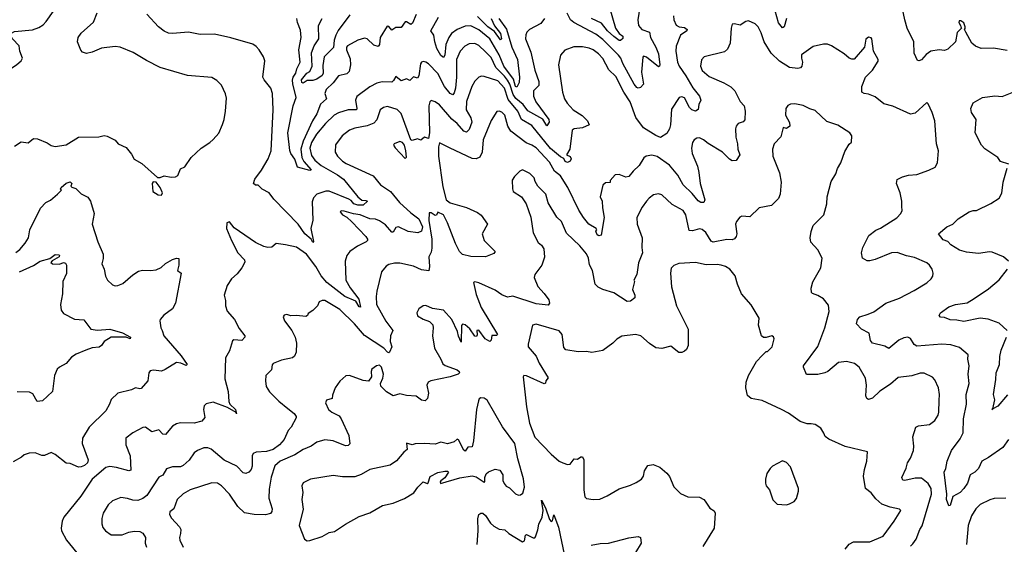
# Model space of a CAD drawing. Extents: x 1245432 to 1420865, y 606325 to 671314.
# Tile 185 of 256: x 1334964 to 1342193, y 653786 to 657636. Entities that reach past the tile are written whole.
import ezdxf

# ---------------------------------------------------------------- set-up
doc = ezdxf.new("R2010")
doc.units = 0

msp = doc.modelspace()

# ---------------------------------------------------------------- linework, layer by layer
at = {"layer": '0CON20XD'}
for points in [[(1342215, 657410), (1342115, 657426.5), (1342024.5, 657424.5), (1341981.3, 657441.3), (1341956, 657465), (1341910, 657545), (1341900, 657565), (1341907, 657573), (1341906.7, 657585), (1341895, 657612.5), (1341875, 657627.5), (1341861.7, 657628.3), (1341860, 657615), (1341872.5, 657595), (1341873, 657583), (1341880, 657575), (1341848.3, 657541.7), (1341833.8, 657475), (1341778.8, 657421.2), (1341755, 657410), (1341715, 657414), (1341655, 657404.3), (1341619.7, 657380.3), (1341585, 657342), (1341565, 657333.8), (1341556.4, 657336.4), (1341530.3, 657390.3), (1341528.5, 657475), (1341479.1, 657575), (1341462.1, 657635), (1341419.6, 657845)], [(1334765, 657226), (1334815, 657231.2), (1334865, 657253.8), (1334943.6, 657306.4), (1334973.3, 657335), (1334983.8, 657355), (1334964, 657405), (1334958.8, 657445), (1334910, 657495), (1334893.3, 657525), (1334897.5, 657535), (1334925, 657550.8), (1335056.9, 657563.1), (1335105, 657579.5), (1335135, 657598.1), (1335158, 657622), (1335266.7, 657775)], [(1339525.5, 657775.5), (1339503.6, 657635), (1339506.4, 657595), (1339531.4, 657565), (1339588, 657545), (1339596.2, 657505), (1339635, 657434.3), (1339653.9, 657385), (1339663.8, 657306.2), (1339662.5, 657295), (1339655, 657291.2), (1339565, 657361.5), (1339545, 657367.5), (1339538.1, 657361.9), (1339529.8, 657250.2), (1339545, 657162.5), (1339521.7, 657138.3), (1339506, 657134), (1339495, 657138), (1339475, 657164.3), (1339392.7, 657315), (1339377, 657355), (1339361.2, 657375), (1339245, 657491.2), (1339195, 657530), (1339033.1, 657615), (1339007.5, 657635), (1338983.3, 657685)], [(1339293.3, 657725), (1339339.6, 657575), (1339364.6, 657534.6), (1339391.1, 657515), (1339391.8, 657498.2), (1339375, 657484.4), (1339365, 657484.2), (1339325, 657512.3), (1339280.6, 657555), (1339235, 657612.1), (1339162.5, 657645)], [(1334925, 656707.5), (1334975, 656738.8), (1335025, 656733.3), (1335065, 656763.3), (1335095, 656761.2), (1335165, 656733.3), (1335195, 656713.3), (1335225, 656706.7), (1335305, 656718.8), (1335395.8, 656774.2), (1335543.6, 656776.4), (1335585, 656786.7), (1335605, 656782.5), (1335665, 656752.5), (1335687.5, 656725), (1335745, 656697.5), (1335785, 656650), (1335805, 656612), (1335860.3, 656580.3), (1335975, 656477.5), (1335995, 656477.5), (1336025, 656490), (1336075, 656480), (1336106.4, 656483.6), (1336125, 656492.5), (1336145, 656542.5), (1336175, 656556.7), (1336222.5, 656625), (1336295, 656692.9), (1336358.8, 656735), (1336385, 656756.2), (1336425, 656803.3), (1336453.9, 656866.1), (1336463.8, 656905), (1336475.9, 656964.1), (1336481.2, 657061.2), (1336475, 657092.5), (1336445.6, 657155.6), (1336410.3, 657190.3), (1336375, 657211.4), (1336195, 657225.7), (1335995.7, 657285.7), (1335895.8, 657335.8), (1335796.7, 657395), (1335702.5, 657435), (1335665, 657438.9), (1335565, 657428.1), (1335495, 657398), (1335455, 657387.5), (1335425, 657397.5), (1335413, 657413), (1335387.5, 657475), (1335393.3, 657505), (1335415, 657537.5), (1335505, 657618), (1335533.6, 657686.4)], [(1338816.7, 657645), (1338791.2, 657608.8), (1338706.4, 657563.6), (1338687.5, 657545), (1338679.4, 657525), (1338678.1, 657495), (1338717.3, 657397.3), (1338746.7, 657265), (1338776.3, 657183.7), (1338775, 657153.8), (1338736.1, 657113.9), (1338737, 657075), (1338752.8, 657032.8), (1338850, 656905), (1338851.8, 656885), (1338835, 656856.7), (1338805.3, 656905.3), (1338695, 656968.5), (1338661.3, 657015), (1338607.7, 657057.7), (1338588.2, 657088.2), (1338562, 657162), (1338545, 657191.6), (1338522.7, 657222.7), (1338460.7, 657285), (1338425, 657358.2), (1338385, 657401.3), (1338335, 657446.2), (1338305, 657462.7), (1338265, 657459.1), (1338233, 657443), (1338197.8, 657405), (1338171.8, 657345), (1338170.8, 657215), (1338162.8, 657135), (1338155, 657099.2), (1338145, 657085.6), (1338125, 657095.4), (1338082.8, 657145), (1338035, 657240.5), (1337965, 657313.1), (1337945, 657325.7), (1337925, 657329.2), (1337915, 657325.8), (1337906.9, 657313.1), (1337895.2, 657224.8), (1337885, 657208), (1337855, 657216), (1337828.8, 657191.2), (1337805, 657202), (1337765, 657188), (1337725, 657220), (1337708.9, 657191.1), (1337695, 657178.9), (1337625, 657181.5), (1337585, 657170), (1337535, 657143.6), (1337438.1, 657071.9), (1337430, 657045), (1337440, 656985), (1337435.6, 656975), (1337375, 656974), (1337305, 656953.2), (1337272.5, 656935), (1337209.7, 656875), (1337143.6, 656795), (1337105.5, 656734.5), (1337094.3, 656694.3), (1337105, 656640), (1337130.7, 656605), (1337176.1, 656565), (1337296.8, 656496.8), (1337341.1, 656465), (1337446.4, 656335), (1337475, 656311.8), (1337505, 656310), (1337516.5, 656303.5), (1337485, 656275.9), (1337446.1, 656273.9), (1337417.1, 656285), (1337398.6, 656308.6), (1337380.3, 656320.3), (1337235, 656377.5), (1337211.5, 656378.5), (1337145.3, 656354.7), (1337120.9, 656329.1), (1337111.2, 656298.8), (1337116.7, 656165), (1337100.5, 656105), (1337121.7, 656008.3), (1337115, 656001.8), (1337103.4, 656025), (1337057.2, 656065), (1337007.8, 656135), (1336829.8, 656319.8), (1336795.5, 656365.5), (1336745, 656393.3), (1336715, 656422.5), (1336695, 656422.5), (1336680, 656435), (1336689.2, 656465), (1336738.7, 656531.3), (1336787.9, 656615), (1336810, 656675), (1336824.2, 656975.8), (1336819.2, 657095), (1336808, 657135), (1336758, 657195), (1336748.8, 657215), (1336763.8, 657335), (1336753.3, 657365), (1336721.2, 657415), (1336699.7, 657439.7), (1336675.6, 657455.6), (1336514.2, 657504.2), (1336395, 657530), (1336288.3, 657528.3), (1336204.1, 657545.9), (1336085, 657535.7), (1336055, 657538.6), (1336025, 657551.4), (1335983.8, 657583.8), (1335896.4, 657676.4)], [(1337874, 657675), (1337848.4, 657611.6), (1337835, 657600), (1337805, 657621.2), (1337795, 657620), (1337765, 657578.8), (1337725, 657578), (1337695, 657559.2), (1337675, 657585.7), (1337661.5, 657588.5), (1337609.3, 657505), (1337605.4, 657454.6), (1337595, 657440), (1337565, 657450.6), (1337515, 657495.8), (1337495, 657500), (1337446.7, 657485), (1337371.2, 657445), (1337364.2, 657435), (1337364.2, 657415.8), (1337389.4, 657349.4), (1337393.3, 657305), (1337383.6, 657256.4), (1337365, 657240), (1337305.4, 657224.6), (1337266.2, 657173.8), (1337213.8, 657125), (1337204.6, 657095), (1337216.5, 657055), (1337172.8, 657017.2), (1337146.3, 656945), (1337113, 656895), (1337043.8, 656745), (1337027.2, 656685), (1337034.9, 656624.9), (1337049.2, 656595), (1337104, 656535), (1337095, 656529.4), (1337003.8, 656553.8), (1336985, 656612.5), (1336955, 656654.2), (1336947.4, 656677.4), (1336932.6, 656805), (1336971.8, 657005), (1336993, 657065), (1336968.1, 657165), (1336966.3, 657193.7), (1336971.8, 657215), (1336990.7, 657245), (1336997.5, 657275), (1337023.8, 657325), (1337014.4, 657415), (1337030, 657505), (1337025, 657560), (1337003.3, 657615), (1336998.8, 657645)], [(1337388, 657672), (1337302.9, 657557.1), (1337285, 657523.8), (1337273, 657487), (1337268.5, 657431.5), (1337199.7, 657365), (1337188.6, 657301.4), (1337192.9, 657245), (1337185, 657227.1), (1337145, 657200), (1337115, 657190.8), (1337075, 657191.1), (1337045, 657169.5), (1337034.6, 657175), (1337031.6, 657195), (1337070.9, 657245), (1337093.1, 657256.9), (1337110.8, 657295), (1337105, 657393.8), (1337125.9, 657445), (1337160.3, 657495), (1337156.9, 657595), (1337184.8, 657645)], [(1338481.5, 657645), (1338536.9, 657566.9), (1338578.2, 657435), (1338619.2, 657345), (1338634.7, 657215), (1338630.3, 657175), (1338615, 657142.2), (1338604.4, 657145), (1338588.9, 657198.9), (1338517.5, 657295), (1338485, 657378.1), (1338416.7, 657495), (1338335, 657561.1), (1338275, 657591.8), (1338235, 657590), (1338176.9, 657565), (1338135, 657536), (1338113.8, 657505), (1338091.7, 657455), (1338084.7, 657375.3), (1338075, 657359.5), (1338055, 657374.6), (1338027.6, 657425), (1338010.9, 657475), (1338003.3, 657523.3), (1337983.2, 657555), (1338038.2, 657655)], [(1339763.5, 657665), (1339765.7, 657635), (1339785, 657596.7), (1339805, 657582.9), (1339845, 657580), (1339863.8, 657565), (1339863.3, 657555), (1339815, 657523.8), (1339785, 657443.3), (1339781.2, 657405), (1339793.2, 657325), (1339805.3, 657295), (1339854.6, 657224.6), (1339905.8, 657135.8), (1339954.4, 657075), (1339964.3, 657045), (1339949.5, 657015), (1339945, 656976.7), (1339925, 656964.4), (1339899.2, 656975), (1339881.5, 656991.5), (1339845, 657062), (1339825, 657070.8), (1339806.7, 657065), (1339750.4, 656979.6), (1339742.7, 656865), (1339734.3, 656835), (1339715, 656800), (1339667.7, 656772.3), (1339635, 656785.5), (1339543.6, 656843.6), (1339488.2, 656918.2), (1339445, 657033.3), (1339400, 657105), (1339340.5, 657220.5), (1339288.7, 657268.7), (1339245, 657351.4), (1339214.4, 657385), (1339175, 657414.5), (1339145, 657428.2), (1339095, 657437.5), (1339032.4, 657437.6), (1338967, 657413), (1338935.8, 657375), (1338920.6, 657305), (1338949.5, 657105), (1338964.4, 657055), (1338982.7, 657022.7), (1339026.9, 656975), (1339092.9, 656932.9), (1339132.5, 656895), (1339146.2, 656865), (1339095, 656842.9), (1339035.8, 656834.2), (1339021.2, 656825), (1339003.8, 656686.2), (1338978.6, 656645), (1339005, 656631.5), (1339013.9, 656615), (1339005, 656597.1), (1338985, 656587.1), (1338968.5, 656595), (1338958.5, 656618.5), (1338935, 656629.7), (1338861.9, 656691.9), (1338725, 656860.4), (1338649.3, 656905), (1338621.9, 656965), (1338551.1, 657051.1), (1338524.1, 657135), (1338475, 657187), (1338375, 657220), (1338355, 657222.2), (1338335, 657215.7), (1338305.5, 657185), (1338283.3, 657146.7), (1338245.3, 657035.3)], [(1338425, 657645.2), (1338450.5, 657590.5), (1338493.8, 657535), (1338501.4, 657495), (1338495, 657488.6), (1338450.9, 657550.9), (1338400.3, 657585), (1338325, 657659.6)], [(1340592.9, 657645), (1340577.8, 657585), (1340565, 657577.1), (1340535, 657612.9), (1340511.1, 657701.1)], [(1342225, 654556), (1342182.5, 654497.5), (1342077.5, 654422.5), (1342028.9, 654395), (1342005, 654342.5), (1341978, 654315), (1341943.1, 654295), (1341922.5, 654235), (1341895.5, 654194.5), (1341868.8, 654165), (1341815, 654136.7), (1341795, 654071.2), (1341785, 654068.8), (1341769.1, 654115), (1341771.1, 654155), (1341751.1, 654315), (1341765, 654343.3), (1341774.5, 654395), (1341805.5, 654475), (1341869, 654561), (1341891.2, 654605), (1341893.2, 654706.8), (1341914.6, 654815), (1341912.5, 654885), (1341934.4, 654965), (1341928.6, 655035), (1341934.2, 655095), (1341925.8, 655145), (1341927.1, 655177.1), (1341865, 655229.2), (1341800.3, 655250.3), (1341735, 655255.9), (1341550.7, 655240.7), (1341531.4, 655251.4), (1341505, 655295.8), (1341485, 655306.9), (1341455, 655302.5), (1341418.8, 655285), (1341345, 655222.9), (1341315, 655239.2), (1341225, 655263.3), (1341211.7, 655281.7), (1341202, 655335), (1341145, 655365.8), (1341108, 655405), (1341115.7, 655435), (1341132.9, 655455), (1341194.6, 655475.4), (1341235, 655492.5), (1341323.8, 655555), (1341425, 655592.7), (1341531.7, 655648.3), (1341623.8, 655705), (1341656.2, 655735), (1341668, 655755), (1341670, 655775), (1341662.9, 655805), (1341645, 655834), (1341625, 655851.9), (1341535, 655890.6), (1341475, 655902.5), (1341406.8, 655926.8), (1341365.8, 655925), (1341245.6, 655875.6), (1341205, 655866.9), (1341187.5, 655867.5), (1341153.3, 655885), (1341146, 655925), (1341154, 655965), (1341198.3, 656051.7), (1341249.3, 656090.7), (1341285, 656105.6), (1341405, 656182.5), (1341434, 656215), (1341443.8, 656235), (1341441.2, 656265), (1341440, 656305), (1341427.5, 656365), (1341402, 656435), (1341407.7, 656462.3), (1341445, 656484), (1341490, 656495), (1341550.3, 656499.7), (1341638.7, 656531.3), (1341686.7, 656555), (1341702.5, 656585), (1341710, 656675), (1341695.7, 656724.3), (1341682.5, 656895), (1341663.8, 656955), (1341635, 657020), (1341625, 657027.5), (1341538.7, 656951.3), (1341505, 656944.2), (1341375, 657000.6), (1341308.3, 657018.3), (1341245, 657071.2), (1341195, 657090), (1341165, 657093.8), (1341147.5, 657105), (1341148, 657145), (1341174, 657215), (1341224.5, 657265.5), (1341267.7, 657332.3), (1341266.2, 657345), (1341233.3, 657405), (1341220, 657495), (1341215, 657502.5), (1341197, 657507), (1341176.4, 657493.6), (1341166.7, 657435), (1341092.1, 657347.9), (1341075, 657345.7), (1341055, 657353.5), (1341016.9, 657386.9), (1340925, 657445.5), (1340895, 657456.5), (1340865, 657456.7), (1340789.7, 657440.3), (1340705, 657377.5), (1340704.2, 657355), (1340712.5, 657325), (1340707.8, 657295), (1340698, 657282), (1340677.9, 657277.9), (1340615, 657284.4), (1340542.5, 657332.5), (1340481.2, 657391.2), (1340430.5, 657475), (1340408.8, 657538.8), (1340385, 657584.2), (1340365, 657605.6), (1340315, 657627.5), (1340295, 657622), (1340255, 657595.8), (1340213, 657607), (1340195, 657603.3), (1340187.1, 657575), (1340180.8, 657465), (1340160.2, 657419.8), (1340139.6, 657400.4), (1339990, 657365), (1339969.1, 657340.9), (1339962.9, 657295), (1339975, 657264.2), (1340025, 657220), (1340135, 657173.1), (1340185, 657144.2), (1340213.6, 657113.6), (1340254.2, 657035), (1340284.4, 657004.4), (1340291.5, 656965), (1340288.3, 656901.7), (1340275, 656887.1), (1340238.8, 656875), (1340224.3, 656855), (1340220, 656835), (1340221.2, 656775), (1340234.5, 656725), (1340237.3, 656685), (1340252.5, 656645), (1340225, 656602), (1340195, 656600), (1340175, 656612.9), (1340124.5, 656664.5), (1340018.6, 656728.6), (1339985, 656755.3), (1339955, 656768.2), (1339935, 656765.7), (1339916.4, 656753.6), (1339905, 656736.2), (1339895.7, 656694.3), (1339901.1, 656655), (1339940.6, 656560.6), (1339951.5, 656515), (1339960.5, 656435), (1339995.6, 656315), (1339987.5, 656295), (1339965, 656294.2), (1339945, 656307.5), (1339901.5, 656361.5), (1339835.5, 656425.5), (1339795, 656495.5), (1339735, 656569.3), (1339645, 656632.7), (1339605, 656643.1), (1339564.2, 656635.8), (1339547.1, 656622.9), (1339512.8, 656567.2), (1339468, 656525), (1339436.7, 656485), (1339415, 656481.2), (1339365, 656501.2), (1339335, 656497.5), (1339300, 656455), (1339298.3, 656441.7), (1339265, 656440), (1339245, 656422.5), (1339227, 656337), (1339240, 656305), (1339242, 656255), (1339255.6, 656185), (1339232.5, 656055), (1339215, 656050), (1339205, 656056.7), (1339194.2, 656084.2), (1339202.5, 656095), (1339196.7, 656105), (1339143.2, 656135), (1339103.1, 656185), (1339068.4, 656238.4), (1338987.5, 656405), (1338935, 656489.6), (1338890, 656525), (1338855, 656590), (1338756.2, 656695), (1338725, 656715.9), (1338682.1, 656732.1), (1338569.4, 656819.4), (1338547.5, 656855), (1338526.5, 656935), (1338505, 656958.1), (1338485, 656965.8), (1338468.3, 656961.7), (1338424.7, 656895.3), (1338366.9, 656755), (1338359.2, 656665), (1338343, 656627), (1338315, 656615.5), (1338285, 656617.3), (1338124.6, 656694.6), (1338045, 656733.8), (1338037.6, 656702.4), (1338039, 656635), (1338070.4, 656410.4), (1338094.2, 656314.2), (1338123.3, 656293.3), (1338245, 656257.5), (1338325, 656221.4), (1338352.2, 656202.2), (1338397.5, 656135), (1338359.2, 656065), (1338374.4, 656015), (1338455.7, 655935), (1338445, 655920), (1338385, 655894.7), (1338275, 655898.8), (1338215, 655913.6), (1338193.8, 655933.8), (1338162.9, 655992.9), (1338104.7, 656144.7), (1338075, 656203.3), (1338035, 656222.5), (1338025, 656202.5), (1338015, 656200), (1337985, 656220), (1337970.5, 656219.5), (1337968.5, 656161.5), (1337989.4, 656025), (1337990.6, 655959.4), (1337985, 655930), (1337968.6, 655895), (1337972.9, 655825), (1337966.7, 655793.3), (1337915, 655799.5), (1337855, 655827.5), (1337755, 655848.5), (1337715, 655850), (1337675, 655838.9), (1337653.7, 655826.3), (1337620.8, 655785), (1337585.7, 655645), (1337580, 655605), (1337583.1, 655545), (1337652.6, 655422.6), (1337704, 655355), (1337686.2, 655315), (1337684.2, 655275), (1337695.8, 655235), (1337678.8, 655195), (1337675, 655191.2), (1337665, 655196.2), (1337636.5, 655226.5), (1337495, 655318.4), (1337422, 655405), (1337315, 655509.5), (1337205, 655574.2), (1337184.1, 655575.9), (1337163.6, 655566.4), (1337150, 655535), (1337115, 655501.2), (1337080.7, 655479.3), (1337077.5, 655465), (1337065, 655457.5), (1336995, 655466.2), (1336955, 655463.3), (1336925, 655472.5), (1336905, 655467.5), (1336897.5, 655455), (1336907.5, 655425), (1336962.5, 655355), (1336987.4, 655307.4), (1336997, 655263), (1336994.2, 655195.8), (1336982.3, 655167.7), (1336967.5, 655155), (1336885, 655136.9), (1336825, 655112), (1336817.1, 655102.9), (1336812.7, 655067.3), (1336772, 655025), (1336767.5, 654985), (1336774.3, 654945), (1336797.1, 654905), (1336865.3, 654835.3), (1336932.7, 654782.7), (1336980, 654745), (1336993.8, 654725), (1336993.8, 654715), (1336956, 654645), (1336935, 654620.8), (1336905.6, 654554.4), (1336870.7, 654515), (1336825, 654482), (1336775, 654468.2), (1336698.9, 654461.1), (1336678.6, 654451.4), (1336671.1, 654435), (1336670.6, 654359.4), (1336662.5, 654335), (1336645, 654316), (1336625, 654306), (1336605, 654310), (1336558.7, 654358.7), (1336465, 654403.6), (1336369.2, 654485), (1336345, 654494.4), (1336315, 654492.9), (1336268.8, 654475), (1336245, 654457.5), (1336207.8, 654402.2), (1336165, 654364.4), (1336145, 654355.5), (1336085, 654355.6), (1336041.2, 654338.8), (1336015, 654294.2), (1335985, 654278), (1335898.1, 654145), (1335867.9, 654122.1), (1335831.8, 654108.2), (1335795, 654108.9), (1335755, 654122.2), (1335705, 654129.4), (1335645, 654104.2), (1335614.3, 654075), (1335575.8, 654015), (1335565.8, 653975), (1335566, 653935), (1335575, 653910), (1335594, 653885), (1335635, 653854.2), (1335715, 653854.3), (1335764.5, 653875.5), (1335805, 653881.5), (1335845, 653879.5), (1335868.2, 653868.2), (1335886.7, 653835), (1335885.6, 653795), (1335894.3, 653765)], [(1342227, 656577), (1342165.9, 656595.9), (1342145, 656624), (1342049.4, 656689.4), (1342025.4, 656715.4), (1341980.6, 656805), (1341986.2, 656905), (1341953.3, 656955), (1341948.8, 656985), (1341964.1, 657025.9), (1342032.5, 657065), (1342125, 657077.5), (1342176.8, 657073.2), (1342275, 657110.8)], [(1338245.3, 657035.3), (1338242.7, 656975), (1338275.7, 656915.7), (1338282.7, 656885), (1338265, 656830), (1338245, 656811.9), (1338225, 656819.4), (1338176.1, 656875), (1338137, 656907), (1338045, 657011.9), (1338013.4, 657033.4), (1337985, 657042.5), (1337975, 657034.2), (1337968.7, 657005), (1337973.5, 656806.5), (1337965, 656764), (1337935, 656773.8), (1337908.3, 656751.7), (1337885, 656762), (1337845, 656748.8), (1337835, 656755.7), (1337765, 656947.5), (1337735, 656976.5), (1337665, 656998.9), (1337635, 656993.1), (1337611.4, 656975), (1337585, 656902), (1337562.8, 656877.2), (1337515, 656857.9), (1337425, 656839.1), (1337386, 656825), (1337331.4, 656785), (1337282.2, 656717.8), (1337281.1, 656665), (1337296.9, 656635), (1337335, 656597.5), (1337361.2, 656581.2), (1337559.4, 656489.4), (1337614, 656425), (1337686.3, 656376.3), (1337752.2, 656295), (1337835, 656219.6), (1337895, 656174), (1337922.1, 656115), (1337915, 656084.2), (1337888, 656072), (1337815, 656080.7), (1337745, 656116), (1337725, 656110.5), (1337705, 656076.7), (1337695, 656075.8), (1337650.7, 656130.7), (1337605, 656160.9), (1337575, 656171.9), (1337534.2, 656174.2), (1337463.3, 656205), (1337415, 656211.2), (1337345, 656230.8), (1337325, 656232.5), (1337317.5, 656225), (1337333.3, 656205), (1337365, 656186.2), (1337401.7, 656151.7), (1337506, 656045), (1337516.2, 656025), (1337516.2, 656015), (1337506.7, 656005), (1337445, 655974.4), (1337388.6, 655935), (1337365.4, 655904.6), (1337354.6, 655865), (1337358.6, 655725), (1337389.1, 655669.1), (1337453.1, 655585), (1337465, 655527.5), (1337455, 655528.6), (1337430.8, 655570.7), (1337351.3, 655605), (1337218.2, 655708.2), (1337176.5, 655756.5), (1337137, 655825), (1337070, 655915), (1336995, 655966.7), (1336915, 655984.3), (1336847, 655993), (1336814.1, 655965.9), (1336785, 655963.3), (1336755, 655971.1), (1336695, 656000.6), (1336537.7, 656107.7), (1336505, 656152.5), (1336484.1, 656145.9), (1336481.4, 656105), (1336519.2, 656015), (1336565, 655926.2), (1336614, 655875), (1336615.8, 655855.8), (1336595.7, 655815), (1336559.6, 655770.4), (1336520, 655735), (1336488, 655685), (1336465.8, 655615), (1336475.6, 655575), (1336474.3, 655535), (1336486.8, 655496.8), (1336540.6, 655435), (1336575, 655370), (1336616, 655315), (1336616.2, 655305), (1336595, 655281.2), (1336535, 655285.8), (1336525, 655280), (1336503.9, 655206.1), (1336475.5, 655154.5), (1336468.8, 655001.2), (1336493.6, 654906.4), (1336498.6, 654835), (1336506, 654815), (1336548.1, 654775), (1336553.6, 654753.6), (1336556.1, 654743.9), (1336553.6, 654753.6), (1336490.2, 654790.2), (1336385, 654829.5), (1336332.3, 654817.7), (1336317.3, 654802.7), (1336313.1, 654775), (1336323.6, 654716.4), (1336300.5, 654689.5), (1336244.5, 654675.5), (1336145, 654676.2), (1336115, 654669.4), (1336085, 654652.5), (1336035, 654592), (1336015, 654593.3), (1335985.8, 654625.8), (1335935, 654611.4), (1335886.7, 654645), (1335867, 654643), (1335795, 654603.8), (1335744, 654565), (1335743.8, 654515), (1335774.4, 654434.4), (1335778.9, 654331.1), (1335764.2, 654325.8), (1335675, 654350), (1335625, 654357.5), (1335595, 654350.6), (1335495.5, 654265), (1335411.4, 654138.6), (1335288.6, 653985), (1335274.4, 653955), (1335268.6, 653905), (1335271.4, 653885), (1335307.1, 653815), (1335405, 653697.5)], [(1341505, 653772.9), (1341521.6, 653788.4), (1341545.9, 653824.1), (1341572.5, 653895), (1341589.3, 653920.7), (1341659.7, 654155), (1341657.3, 654195), (1341635, 654231.5), (1341585, 654270.9), (1341538.3, 654271.7), (1341463.6, 654253.6), (1341447.5, 654257.5), (1341442, 654275), (1341472.5, 654345), (1341482.5, 654385), (1341505, 654418.8), (1341526.9, 654475), (1341530, 654505), (1341522.5, 654575), (1341544.3, 654645), (1341563.6, 654656.4), (1341643.3, 654665), (1341682.5, 654695), (1341707.2, 654732.8), (1341713.3, 654755), (1341715, 654842.5), (1341717.5, 654885), (1341710, 654935), (1341682.8, 654992.8), (1341665, 655012.5), (1341605, 655040.8), (1341575, 655041.1), (1341515, 655022.9), (1341415, 655009.5), (1341358.7, 654961.3), (1341279.8, 654910.2), (1341225, 654859.4), (1341195, 654849.2), (1341185, 654856.2), (1341176.9, 654875), (1341181.5, 654955), (1341174.4, 655005), (1341126.9, 655086.9), (1341092.6, 655112.6), (1341035, 655128.6), (1340975, 655120), (1340896.4, 655053.6), (1340876.4, 655043.6), (1340825, 655031.4), (1340741.7, 655031.7), (1340718.8, 655085), (1340720, 655095), (1340823.2, 655236.8), (1340875.3, 655374.7), (1340906.7, 655495), (1340902.1, 655542.1), (1340866.6, 655586.6), (1340823.1, 655613.1), (1340785, 655626.7), (1340778.8, 655635), (1340775.9, 655665.9), (1340787.1, 655712.9), (1340847.3, 655815), (1340855.6, 655885), (1340825, 655946), (1340773.8, 656003.8), (1340767.8, 656035), (1340775, 656082.5), (1340790, 656125), (1340867.5, 656205), (1340889.4, 656285), (1340893.1, 656335), (1340921.3, 656448.7), (1340956, 656505), (1340967.5, 656545), (1340992, 656585), (1341022.1, 656667.9), (1341055, 656722.5), (1341071.7, 656738.3), (1341073.3, 656785), (1341058.8, 656805), (1340971.7, 656861.7), (1340889.1, 656889.1), (1340805, 656968.8), (1340765, 656981.2), (1340717.3, 657007.3), (1340655, 657018), (1340623.9, 657016.1), (1340605, 657007.5), (1340590, 656985), (1340586, 656935), (1340615, 656882.5), (1340617.5, 656855), (1340595, 656836.7), (1340570, 656845), (1340553.4, 656776.6), (1340504.6, 656725.4), (1340490.8, 656685), (1340494.4, 656634.4), (1340542.3, 656512.3), (1340554.2, 656445), (1340547.1, 656355), (1340536, 656325), (1340485, 656273.8), (1340394.3, 656255.7), (1340325, 656190), (1340266.4, 656193.6), (1340252.3, 656187.7), (1340225.9, 656154.1), (1340218.8, 656135), (1340228.6, 656065), (1340225.5, 656044.5), (1340213, 656027), (1340195, 656020), (1340155, 656021.9), (1340056.4, 656003.6), (1340041.2, 656011.2), (1340000.6, 656075), (1339975, 656096.9), (1339955, 656102.5), (1339905, 656086.2), (1339878.3, 656088.3), (1339855, 656203.3), (1339835, 656237.1), (1339755, 656279.4), (1339679.7, 656349.7), (1339655, 656358), (1339618.3, 656351.7), (1339585, 656327.5), (1339565.7, 656305), (1339535, 656261.2), (1339495.7, 656185), (1339496.7, 656135), (1339533.1, 656035), (1339530.8, 655965), (1339535.8, 655925), (1339507.3, 655852.7), (1339496.2, 655765), (1339472.5, 655725), (1339477.5, 655715), (1339464.4, 655655), (1339480.8, 655615), (1339481.2, 655595), (1339449.8, 655570.2), (1339425, 655567.3), (1339325, 655631.3), (1339245, 655655.4), (1339212.1, 655672.1), (1339189.5, 655695), (1339170.4, 655795), (1339148.2, 655838.2), (1339140.4, 655885), (1339125, 655917.5), (1339076.1, 655976.1), (1338979.7, 656069.7), (1338942.2, 656155), (1338907.8, 656187.8), (1338845, 656292.5), (1338826.2, 656355), (1338768.8, 656415), (1338748.3, 656448.3), (1338741.2, 656475), (1338708.3, 656508.3), (1338655, 656533.8), (1338636.7, 656525), (1338596.2, 656485), (1338580.5, 656459.5), (1338581.2, 656395), (1338587.5, 656375), (1338647, 656337), (1338681.4, 656285), (1338717.9, 656187.9), (1338735, 656072.5), (1338771.7, 656001.7), (1338795, 655982.5), (1338811.2, 655955), (1338815.9, 655894.1), (1338798, 655835), (1338745, 655766.2), (1338740, 655745), (1338767.6, 655677.6), (1338815, 655627.5), (1338849.1, 655579.1), (1338854.3, 655555), (1338845, 655540), (1338755, 655550), (1338585, 655606.7), (1338545, 655600), (1338505, 655616), (1338455, 655650), (1338335, 655703.8), (1338305, 655712.5), (1338295, 655707.5), (1338315, 655620), (1338351, 655525), (1338471.2, 655325), (1338465, 655318.8), (1338431.2, 655318.8), (1338426.2, 655285), (1338415, 655273.3), (1338381.2, 655295), (1338335, 655356.7), (1338320, 655355), (1338323.3, 655323.3), (1338318.8, 655311.2), (1338305, 655313.8), (1338268.3, 655368.3), (1338235, 655396.7), (1338215, 655402.5), (1338207, 655393), (1338205, 655270), (1338185, 655313.3), (1338177.9, 655347.9), (1338135.5, 655435.5), (1338075, 655503.3), (1337995, 655517.5), (1337945, 655538), (1337925, 655536.2), (1337893.3, 655515), (1337878.8, 655485), (1337885, 655463.8), (1337925, 655438), (1337972.3, 655422.3), (1337997.5, 655397.5), (1338000.8, 655375), (1337994.4, 655315), (1338010.6, 655225), (1338056.9, 655145), (1338070.3, 655110.3), (1338088, 655098), (1338175, 655067.1), (1338191.2, 655055), (1338193.8, 655045), (1338184.2, 655035.8), (1338125, 655013.9), (1337983.3, 654985), (1337962, 654975), (1337952.9, 654955), (1337965.5, 654895), (1337958.6, 654855), (1337941.2, 654838.8), (1337914.6, 654844.6), (1337875, 654872.5), (1337805, 654878), (1337755, 654890.8), (1337705, 654875.7), (1337656.2, 654905), (1337615.9, 654945.9), (1337613.8, 654965), (1337630, 655005), (1337634.2, 655035), (1337619.4, 655085), (1337605, 655100), (1337583.9, 655096.1), (1337549.3, 655070.7), (1337543.8, 655055), (1337548, 655015), (1337525, 654984), (1337485, 654987.5), (1337385, 655024.2), (1337358.3, 655021.7), (1337315, 654983.8), (1337281.2, 654935), (1337259.5, 654880.5), (1337258, 654855), (1337217.3, 654842.7), (1337208, 654825), (1337231.2, 654775), (1337255, 654755.8), (1337309.1, 654729.1), (1337325, 654706.7), (1337380.5, 654585), (1337386.9, 654523.1), (1337375, 654510.8), (1337355, 654508.1), (1337265, 654545.4), (1337205, 654551.8), (1337145.4, 654534.6), (1337104.7, 654505.3), (1337045, 654480.5), (1336985, 654441.8), (1336875.7, 654395), (1336838, 654362), (1336808.9, 654278.9), (1336795, 654190), (1336792.9, 654125), (1336816.2, 654045), (1336814.5, 654025.5), (1336805, 654010.8), (1336768.7, 654001.3), (1336685, 654005.4), (1336615, 654017.8), (1336565, 654062.9), (1336504.3, 654155), (1336444.6, 654214.6), (1336415, 654234.3), (1336375, 654238.1), (1336215, 654186.4), (1336162.8, 654157.2), (1336120, 654115), (1336094.4, 654045.6), (1336066.7, 654025), (1336064.3, 654005), (1336077.6, 653977.6), (1336137.8, 653915), (1336146.7, 653895), (1336144.4, 653865.6), (1336135.8, 653835), (1336140, 653815), (1336165, 653763.8)], [(1337795, 656618.8), (1337803.6, 656626.4), (1337798.4, 656675), (1337788, 656715), (1337775, 656735.7), (1337755, 656741.2), (1337712.5, 656725), (1337707.5, 656715), (1337720, 656695), (1337795, 656618.8)], [(1342223.8, 655865), (1342186.7, 655895), (1342105, 655929.5), (1342085, 655933.1), (1342005, 655920.4), (1341915, 655930), (1341863.8, 655945), (1341801.2, 655985), (1341779.2, 656009.2), (1341745, 656020), (1341710, 656065), (1341771.2, 656115), (1341815, 656136.4), (1341855, 656174.3), (1341935, 656225.6), (1341965, 656236.2), (1341990, 656235), (1342095, 656286.9), (1342155, 656327.5), (1342175, 656362.5), (1342185.8, 656445), (1342214, 656546)], [(1334935, 655927.5), (1334965, 655950.8), (1335004.4, 655995), (1335027.9, 656035), (1335038.2, 656095), (1335116, 656254), (1335154.3, 656295), (1335189.1, 656310.9), (1335240, 656355), (1335270, 656385), (1335262.5, 656395), (1335267.5, 656405), (1335305, 656436.9), (1335335, 656445.7), (1335346.2, 656435), (1335340, 656415), (1335346.2, 656406.2), (1335376.9, 656396.9), (1335415, 656358.8), (1335465, 656333.3), (1335484.1, 656304.1), (1335510.8, 656215), (1335496.2, 656135), (1335536.2, 656005), (1335576, 655915), (1335576.1, 655883.9), (1335566.7, 655845), (1335584.2, 655805), (1335593.6, 655755), (1335608.5, 655725), (1335645, 655690), (1335665, 655683.3), (1335684.3, 655685.7), (1335720.3, 655699.7), (1335795, 655764.4), (1335835, 655789.4), (1335865, 655798.9), (1335924.5, 655795.5), (1335965, 655800.5), (1336001.6, 655818.4), (1336035, 655847.1), (1336085, 655876), (1336115, 655886), (1336132.5, 655882.5), (1336132, 655835), (1336123.3, 655795), (1336150, 655775), (1336107.5, 655555), (1336085.8, 655515), (1336021.3, 655468.7), (1335995, 655436.7), (1335992, 655425), (1335999.2, 655375), (1336010.8, 655355), (1336020.8, 655315), (1336149.3, 655169.3), (1336192.9, 655105), (1336185, 655098.1), (1336145.8, 655115.8), (1336115, 655120), (1336032, 655068), (1336005, 655057.7), (1335946, 655064), (1335920.8, 655059.2), (1335911.2, 655045), (1335903.6, 654986.4), (1335855, 654930), (1335845, 654926.2), (1335815, 654933.3), (1335785, 654918.8), (1335685, 654896), (1335635, 654848), (1335624, 654815), (1335595, 654766.2), (1335474.2, 654645.8), (1335424.1, 654565.9), (1335422.5, 654525), (1335465.5, 654405), (1335460.9, 654385), (1335439.4, 654365), (1335415, 654353.3), (1335395, 654352.9), (1335335, 654380), (1335305, 654382), (1335225, 654444.3), (1335195, 654458.8), (1335145, 654436.7), (1335125, 654436.7), (1335077.7, 654457.7), (1335034.1, 654455.9), (1334997.3, 654442.7), (1334976.7, 654425), (1334915, 654391.2)], [(1336005, 656347.5), (1336013.3, 656365), (1335995.5, 656405.5), (1335965, 656443.3), (1335943.9, 656446.1), (1335937, 656433), (1335940, 656375), (1335981.2, 656351.2), (1336005, 656347.5)], [(1334961.2, 655785), (1335065, 655832.9), (1335115, 655863.3), (1335185.8, 655884.2), (1335225, 655913.8), (1335250.7, 655910.7), (1335256.7, 655905), (1335253.3, 655895), (1335202.5, 655867.5), (1335193.3, 655853.3), (1335204.2, 655844.2), (1335255, 655842.5), (1335285, 655854.5), (1335298.9, 655848.9), (1335308.2, 655835), (1335306.1, 655773.9), (1335280, 655715), (1335277.1, 655625), (1335263.8, 655545), (1335268.9, 655505), (1335285, 655479.2), (1335365, 655438.8), (1335435, 655433.3), (1335485, 655364), (1335535, 655357.5), (1335625.8, 655364.2), (1335717.8, 655337.8), (1335776.1, 655305), (1335775.6, 655294.4), (1335745, 655306.9), (1335635, 655307.1), (1335584.2, 655275), (1335564.2, 655245), (1335547.2, 655232.8), (1335495, 655227.1), (1335448.7, 655211.3), (1335377.9, 655182.1), (1335345, 655158.5), (1335305, 655113.8), (1335255, 655086), (1335239.7, 655070.3), (1335220, 655025), (1335205, 654906.7), (1335131.7, 654838.3), (1335093, 654833), (1335060.3, 654890.3), (1335035, 654902.5), (1334945, 654905.6)], [(1341025, 653748.9), (1341053.2, 653786.8), (1341085, 653802.9), (1341205, 653803.5), (1341303.1, 653845), (1341383.8, 653955), (1341433.3, 654035), (1341423.9, 654043.9), (1341355, 654058.6), (1341295, 654080), (1341249.5, 654119.5), (1341215, 654162.9), (1341174.2, 654195), (1341160.6, 654285), (1341165.6, 654335), (1341184.3, 654395), (1341190, 654465), (1341025, 654502.9), (1340905, 654557.5), (1340878.3, 654578.3), (1340868.3, 654601.7), (1340845, 654638), (1340805, 654664), (1340775, 654671.2), (1340745, 654670), (1340695, 654686), (1340608.6, 654748.6), (1340556.3, 654776.3), (1340415, 654840.8), (1340335.8, 654855.8), (1340308.8, 654878.8), (1340294.4, 654935), (1340298.6, 654975), (1340316, 655025), (1340375, 655126.7), (1340415, 655172.5), (1340445, 655200), (1340455, 655200), (1340488.8, 655235), (1340503.6, 655293.6), (1340498.3, 655308.3), (1340486.4, 655316.4), (1340445, 655303.3), (1340425, 655303.3), (1340410, 655315), (1340388, 655395), (1340393.8, 655445), (1340335, 655542.5), (1340264.5, 655624.5), (1340234.5, 655694.5), (1340217.2, 655757.2), (1340178, 655805), (1340145, 655825.6), (1340115, 655835.6), (1340085, 655840), (1340005, 655836.4), (1339925, 655854.4), (1339803.6, 655846.4), (1339766.8, 655833.2), (1339747.6, 655812.4), (1339741.1, 655775), (1339748.9, 655675), (1339786.4, 655535), (1339870.8, 655365), (1339872.2, 655245), (1339859.5, 655215), (1339846, 655204), (1339825, 655194.1), (1339803.8, 655193.8), (1339745, 655238.9), (1339677.7, 655222.3), (1339635, 655226.7), (1339588.5, 655258.5), (1339525, 655315.7), (1339485, 655326), (1339385, 655313.8), (1339347.7, 655292.3), (1339317.9, 655262.1), (1339245, 655208), (1339165.8, 655194.2), (1339125, 655201.4), (1339065, 655198.5), (1338973.1, 655213.1), (1338960, 655230), (1338946.3, 655325), (1338925, 655353.3), (1338755, 655400.4), (1338728.9, 655395), (1338697.5, 655255), (1338698, 655235), (1338755.8, 655165.8), (1338777.5, 655115), (1338843.3, 655006.7), (1338828, 654985), (1338825, 654967.5), (1338815, 654963.1), (1338685, 655023.5), (1338665.9, 655024.1), (1338660, 655015), (1338685, 654793.8), (1338708.1, 654675), (1338745, 654571.8), (1338865, 654448), (1338925, 654396), (1338952.7, 654382.7), (1338985, 654372), (1339005, 654374), (1339035, 654413.8), (1339058.3, 654411.7), (1339085, 654428), (1339097.3, 654427.3), (1339105.4, 654405.4), (1339106.9, 654375), (1339105.9, 654185.9), (1339114, 654134), (1339125, 654121.2), (1339175, 654113.8), (1339222.3, 654117.7), (1339278.3, 654141.7), (1339365, 654192), (1339449.5, 654220.5), (1339489.5, 654240.5), (1339530, 654265), (1339543.3, 654285), (1339551.2, 654325), (1339576.1, 654363.9), (1339615, 654372), (1339665, 654351.2), (1339715, 654308.8), (1339735, 654283.3), (1339766.8, 654206.8), (1339815, 654158), (1339870, 654135), (1339955, 654131.2), (1339987.5, 654115), (1339997.5, 654102.5), (1340031.2, 654051.2), (1340062, 654032), (1340071.2, 654015), (1340061.9, 653905), (1339979.1, 653770.9)], [(1342214.4, 655355), (1342155, 655407.8), (1342075, 655438.8), (1342015, 655444.7), (1341895, 655421.2), (1341845, 655431.8), (1341795, 655433.6), (1341755, 655450.9), (1341725, 655451.9), (1341715.8, 655465), (1341725.7, 655485), (1341785, 655530), (1341835, 655546.9), (1341920.9, 655559.1), (1341970.9, 655589.1), (1342078, 655662), (1342155, 655727.5), (1342217.1, 655805)], [(1342216.2, 654883.8), (1342145, 654798.8), (1342110.3, 654779.4), (1342102.5, 654775), (1342110.3, 654779.4), (1342123.8, 654845), (1342113.8, 654885), (1342131.5, 654995), (1342133.1, 655045), (1342158.2, 655105), (1342160.8, 655165), (1342169.9, 655210.1), (1342209.1, 655305)], [(1337075, 653812.5), (1337095, 653813.3), (1337185, 653843.8), (1337235, 653872), (1337275, 653879.2), (1337355, 653934.3), (1337455, 653990), (1337535, 654017.1), (1337628.3, 654071.7), (1337705, 654087.3), (1337789.2, 654120.8), (1337856.5, 654163.5), (1337886.2, 654205), (1337925, 654243.3), (1337955, 654232.5), (1337963, 654237), (1337977, 654283), (1338035, 654312.5), (1338085, 654323.8), (1338105, 654322.5), (1338112.5, 654315), (1338085, 654272.5), (1338055, 654252.5), (1338050, 654245), (1338053.3, 654233.3), (1338195, 654274.4), (1338285, 654288.9), (1338315, 654281.1), (1338375, 654241.2), (1338380, 654245), (1338378.6, 654275), (1338387.8, 654302.2), (1338405, 654317.5), (1338455, 654337.1), (1338488.8, 654328.8), (1338510, 654295), (1338512, 654255), (1338521.2, 654231.2), (1338535, 654213.3), (1338560.7, 654200.7), (1338605, 654156.7), (1338625, 654146.2), (1338641.7, 654148.3), (1338658.8, 654161.2), (1338670.6, 654205), (1338663.1, 654266.9), (1338622.3, 654412.3), (1338600, 654525), (1338508, 654648), (1338395, 654844.3), (1338375, 654857.5), (1338349.5, 654860.5), (1338337.6, 654852.4), (1338331.5, 654838.5), (1338317.4, 654775), (1338295.3, 654544.7), (1338285, 654501.2), (1338255, 654500), (1338235, 654470), (1338225, 654477.5), (1338185, 654552.5), (1338177, 654557), (1338153, 654537), (1338105, 654524.4), (1338055, 654534.3), (1338015, 654520), (1337935, 654526.7), (1337866.4, 654523.6), (1337845, 654516.7), (1337805, 654527.5), (1337809.2, 654480.8), (1337785, 654463.3), (1337731.2, 654398.8), (1337685, 654367.5), (1337535, 654335.6), (1337471.2, 654298.8), (1337425, 654281.4), (1337335, 654281.9), (1337265, 654291.9), (1337100, 654265), (1337045, 654238), (1337034.2, 654215.8), (1337042.5, 654165), (1337034.2, 654115), (1337045.6, 654044.4), (1337015.7, 653925), (1337054.2, 653824.2), (1337075, 653812.5)], [(1340595, 654076.7), (1340615, 654083.3), (1340650.7, 654099.3), (1340668.3, 654121.7), (1340682.5, 654175), (1340681.4, 654195), (1340624.4, 654354.4), (1340595, 654386.2), (1340565, 654398.8), (1340491.7, 654358.3), (1340475, 654342.5), (1340450, 654305), (1340438.8, 654265), (1340438.8, 654235), (1340445.9, 654215.9), (1340470, 654185), (1340493, 654113), (1340525, 654080), (1340595, 654076.7)], [(1338321.5, 653785), (1338329.6, 653885), (1338328, 653972), (1338335.7, 654004.3), (1338350, 654015), (1338365, 654014.2), (1338385, 653997.1), (1338421.5, 653941.5), (1338445, 653918.2), (1338485, 653897.5), (1338525, 653892.9), (1338555.5, 653865.5), (1338656, 653804), (1338669.2, 653810.8), (1338678, 653852), (1338685, 653858.8), (1338735, 653834), (1338746.2, 653833.8), (1338750, 653840), (1338769.1, 653890.9), (1338775, 653932.5), (1338800, 653985), (1338808, 654035), (1338795, 654110), (1338825, 654052.5), (1338855, 653967.5), (1338865, 653952.5), (1338875, 653957.5), (1338885, 654002.5), (1338920.9, 653910.9), (1338974.3, 653655)], [(1342205.4, 654124.6), (1342117.8, 654122.2), (1342087, 654113), (1342015, 654077.8), (1341985, 654047.1), (1341951.5, 653995), (1341927.1, 653922.9), (1341915.3, 653785)], [(1339160.9, 653779.1), (1339225, 653791.2), (1339286.2, 653793.8), (1339435.6, 653834.4), (1339505, 653842), (1339522.5, 653835), (1339525.8, 653795), (1339485.5, 653724.5)]]:
    msp.add_lwpolyline(points, dxfattribs=at)

doc.saveas('drawing.dxf')
